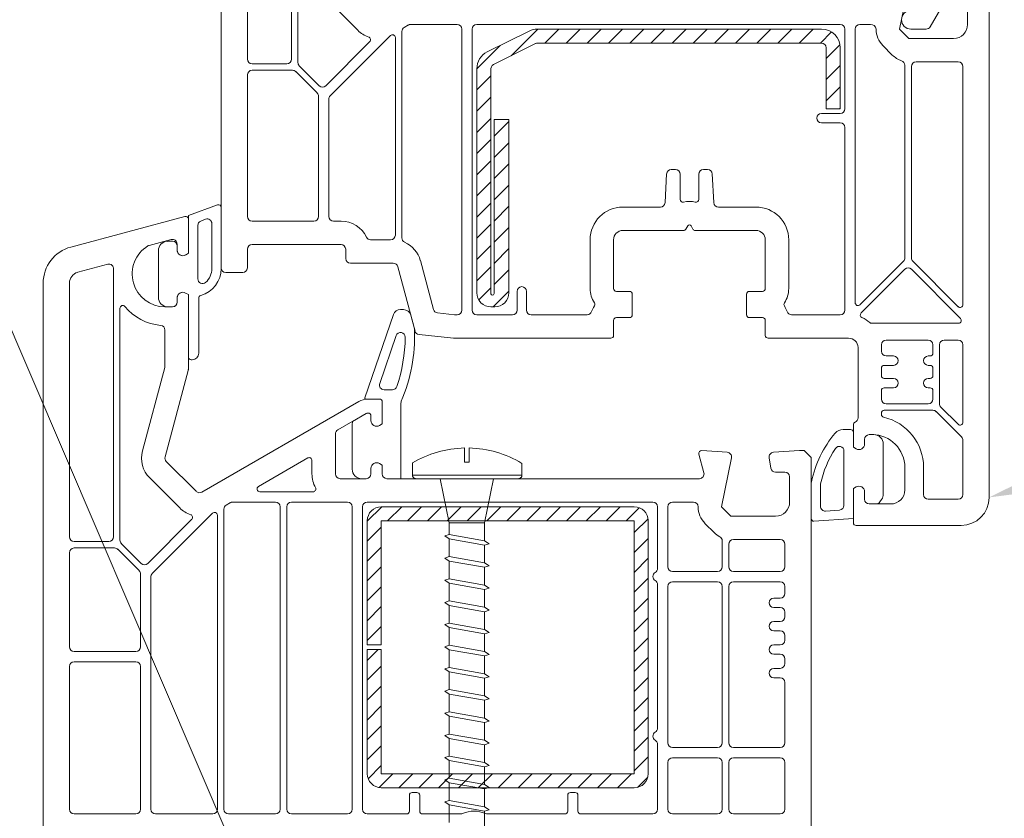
# Model space of a CAD drawing. Header units: millimetres. Extents: x -213344 to 52059, y -47868 to 108976.
# Tile 23 of 27: x -159579 to -159474, y 34953 to 35038. Entities that reach past the tile are written whole.
import ezdxf

# ---------------------------------------------------------------- set-up
doc = ezdxf.new("R2010")
doc.units = ezdxf.units.MM
doc.header["$MEASUREMENT"] = 0
doc.linetypes.add('DASHED', pattern=[19.05, 12.7, -6.35])

msp = doc.modelspace()

# ---------------------------------------------------------------- hatches: boundary and pattern name
at = {"linetype": 'Continuous', "lineweight": 13}
msp.add_hatch(color=154, dxfattribs=at).paths.add_polyline_path([(-159463.41, 34988.88), (-159464.62, 34992.86), (-159475.98, 34987.25)])

# ---------------------------------------------------------------- linework, layer by layer
at = {"color": 154, "linetype": 'Continuous', "lineweight": 13}
for p, q in [((-159554.2, 34943.98), (-159613.28, 35081.99)), ((-159525.1, 35037.04), (-159529.58, 35034.81)), ((-159527.03, 35034.4), (-159524.18, 35037.25)), ((-159493.88, 35037.25), (-159524.21, 35037.25)), ((-159523.42, 35035.75), (-159521.92, 35037.25)), ((-159521.15, 35035.75), (-159519.65, 35037.25)), ((-159518.89, 35035.75), (-159517.39, 35037.25)), ((-159516.63, 35035.75), (-159515.13, 35037.25)), ((-159514.36, 35035.75), (-159512.86, 35037.25)), ((-159512.1, 35035.75), (-159510.6, 35037.25)), ((-159509.84, 35035.75), (-159508.34, 35037.25)), ((-159507.58, 35035.75), (-159506.08, 35037.25)), ((-159505.31, 35035.75), (-159503.81, 35037.25)), ((-159503.05, 35035.75), (-159501.55, 35037.25)), ((-159500.79, 35035.75), (-159499.29, 35037.25)), ((-159498.53, 35035.75), (-159497.03, 35037.25)), ((-159496.26, 35035.75), (-159494.76, 35037.25)), ((-159494, 35035.75), (-159492.81, 35036.94)), ((-159524.21, 35035.75), (-159493.88, 35035.75)), ((-159530.68, 35033.01), (-159528.2, 35035.49)), ((-159528.91, 35033.46), (-159524.43, 35035.7)), ((-159493.38, 35034.11), (-159491.91, 35035.58)), ((-159493.38, 35035.25), (-159493.38, 35028.75)), ((-159491.88, 35028.75), (-159491.88, 35035.25)), ((-159530.68, 35033.02), (-159530.68, 35009.1)), ((-159529.18, 35008.99), (-159529.18, 35032.89)), ((-159493.38, 35031.85), (-159491.88, 35033.35)), ((-159530.68, 35030.75), (-159529.18, 35032.25)), ((-159493.38, 35029.58), (-159491.88, 35031.08)), ((-159530.68, 35028.49), (-159529.18, 35029.99)), ((-159493.38, 35028.75), (-159491.88, 35028.75)), ((-159491.95, 35028.75), (-159491.88, 35028.82)), ((-159530.68, 35026.22), (-159529.18, 35027.72)), ((-159528.84, 35027.61), (-159528.84, 35009.01)), ((-159527.26, 35027.61), (-159528.84, 35027.61)), ((-159528.84, 35025.81), (-159527.26, 35027.39)), ((-159527.26, 35009.1), (-159527.26, 35027.61)), ((-159530.68, 35023.96), (-159529.18, 35025.46)), ((-159528.84, 35023.54), (-159527.26, 35025.12)), ((-159530.68, 35021.7), (-159529.18, 35023.2)), ((-159528.84, 35021.28), (-159527.26, 35022.86)), ((-159530.68, 35019.44), (-159529.18, 35020.94)), ((-159528.84, 35019.02), (-159527.26, 35020.6)), ((-159530.68, 35017.17), (-159529.18, 35018.67)), ((-159528.84, 35016.76), (-159527.26, 35018.33)), ((-159530.68, 35014.91), (-159529.18, 35016.41)), ((-159528.84, 35014.49), (-159527.26, 35016.07)), ((-159530.68, 35012.65), (-159529.18, 35014.15)), ((-159528.84, 35012.23), (-159527.26, 35013.81)), ((-159530.68, 35010.38), (-159529.18, 35011.88)), ((-159528.84, 35009.97), (-159527.26, 35011.55)), ((-159530.47, 35008.33), (-159529.18, 35009.62)), ((-159528.94, 35007.6), (-159527.26, 35009.28)), ((-159529.18, 35007.6), (-159528.76, 35007.6)), ((-159542.38, 34984.7), (-159540.82, 34986.25)), ((-159513.88, 34986.25), (-159540.88, 34986.25)), ((-159540.2, 34984.75), (-159538.7, 34986.25)), ((-159538.08, 34984.75), (-159536.58, 34986.25)), ((-159535.96, 34984.75), (-159534.46, 34986.25)), ((-159533.84, 34984.75), (-159532.34, 34986.25)), ((-159531.72, 34984.75), (-159530.22, 34986.25)), ((-159529.6, 34984.75), (-159528.1, 34986.25)), ((-159527.48, 34984.75), (-159525.98, 34986.25)), ((-159525.35, 34984.75), (-159523.85, 34986.25)), ((-159523.23, 34984.75), (-159521.73, 34986.25)), ((-159521.11, 34984.75), (-159519.61, 34986.25)), ((-159518.99, 34984.75), (-159517.49, 34986.25)), ((-159516.87, 34984.75), (-159515.37, 34986.25)), ((-159514.75, 34984.75), (-159513.35, 34986.15)), ((-159542.38, 34984.75), (-159542.38, 34971.5)), ((-159540.88, 34984.75), (-159513.88, 34984.75)), ((-159540.88, 34971.5), (-159540.88, 34984.75)), ((-159513.88, 34983.5), (-159512.4, 34984.98)), ((-159513.88, 34984.75), (-159513.88, 34957.75)), ((-159512.38, 34957.75), (-159512.38, 34984.75)), ((-159542.38, 34982.57), (-159540.88, 34984.07)), ((-159513.88, 34981.38), (-159512.38, 34982.88)), ((-159542.38, 34980.45), (-159540.88, 34981.95)), ((-159513.88, 34979.25), (-159512.38, 34980.75)), ((-159542.38, 34978.33), (-159540.88, 34979.83)), ((-159513.88, 34977.13), (-159512.38, 34978.63)), ((-159542.38, 34976.21), (-159540.88, 34977.71)), ((-159513.88, 34975.01), (-159512.38, 34976.51)), ((-159542.38, 34974.09), (-159540.88, 34975.59)), ((-159513.88, 34972.89), (-159512.38, 34974.39)), ((-159542.38, 34971.97), (-159540.88, 34973.47)), ((-159513.88, 34970.77), (-159512.38, 34972.27)), ((-159542.38, 34971.5), (-159540.88, 34971.5)), ((-159542.38, 34971), (-159542.38, 34957.75)), ((-159542.38, 34969.85), (-159541.23, 34971)), ((-159540.88, 34971), (-159542.38, 34971)), ((-159540.88, 34957.75), (-159540.88, 34971)), ((-159513.88, 34968.65), (-159512.38, 34970.15)), ((-159542.38, 34967.72), (-159540.88, 34969.22)), ((-159513.88, 34966.53), (-159512.38, 34968.03)), ((-159542.38, 34965.6), (-159540.88, 34967.1)), ((-159513.88, 34964.4), (-159512.38, 34965.9)), ((-159542.38, 34963.48), (-159540.88, 34964.98)), ((-159513.88, 34962.28), (-159512.38, 34963.78)), ((-159542.38, 34961.36), (-159540.88, 34962.86)), ((-159513.88, 34960.16), (-159512.38, 34961.66)), ((-159542.38, 34959.24), (-159540.88, 34960.74)), ((-159513.88, 34958.04), (-159512.38, 34959.54)), ((-159542.28, 34957.22), (-159540.88, 34958.62)), ((-159541.11, 34956.27), (-159539.63, 34957.75)), ((-159513.88, 34957.75), (-159540.88, 34957.75)), ((-159539, 34956.25), (-159537.5, 34957.75)), ((-159536.88, 34956.25), (-159535.38, 34957.75)), ((-159534.76, 34956.25), (-159533.26, 34957.75)), ((-159532.64, 34956.25), (-159531.14, 34957.75)), ((-159530.52, 34956.25), (-159529.02, 34957.75)), ((-159528.4, 34956.25), (-159526.9, 34957.75)), ((-159526.28, 34956.25), (-159524.78, 34957.75)), ((-159524.16, 34956.25), (-159522.66, 34957.75)), ((-159522.03, 34956.25), (-159520.53, 34957.75)), ((-159519.91, 34956.25), (-159518.41, 34957.75)), ((-159517.79, 34956.25), (-159516.29, 34957.75)), ((-159515.67, 34956.25), (-159514.17, 34957.75)), ((-159513.5, 34956.3), (-159512.43, 34957.37)), ((-159540.88, 34956.25), (-159513.88, 34956.25))]:
    msp.add_line(p, q, dxfattribs=at)
at = {"color": 7, "linetype": 'Continuous', "lineweight": 20}
for p, q in [((-159550.48, 35062.1), (-159550.48, 35034.05)), ((-159557.98, 35061.12), (-159557.98, 35011.75)), ((-159555.18, 35034.05), (-159555.18, 35061.12)), ((-159549.78, 35033.68), (-159549.78, 35058.44)), ((-159485.55, 35037.25), (-159484.49, 35042.47)), ((-159475.98, 34987.25), (-159475.98, 35042.5)), ((-159482.28, 35037.5), (-159480.23, 35041.05)), ((-159546.6, 35040.33), (-159543.4, 35037.13)), ((-159478.28, 35040.45), (-159478.28, 35037.75)), ((-159538.68, 35037), (-159538.68, 35014.95)), ((-159537.99, 35037.69), (-159538.43, 35037.43)), ((-159532.78, 35037.75), (-159537.74, 35037.75)), ((-159532.28, 35007.25), (-159532.28, 35037.25)), ((-159531.18, 35037.25), (-159531.18, 35007.25)), ((-159491.88, 35037.75), (-159530.68, 35037.75)), ((-159491.38, 35028.75), (-159491.38, 35037.25)), ((-159490.28, 35008.03), (-159490.28, 35037.25)), ((-159489.78, 35037.75), (-159488.65, 35037.75)), ((-159484.55, 35036.25), (-159485.55, 35037.25)), ((-159484.33, 35037.25), (-159482.71, 35037.25)), ((-159542.1, 35035.91), (-159546.81, 35031.2)), ((-159539.89, 35036.56), (-159546.34, 35030.12)), ((-159539.38, 35015.25), (-159539.38, 35036.35)), ((-159479.78, 35036.25), (-159484.55, 35036.25)), ((-159487.32, 35035.48), (-159486.32, 35034.48)), ((-159479.28, 35033.75), (-159483.78, 35033.75)), ((-159550.98, 35033.55), (-159554.68, 35033.55)), ((-159550.36, 35032.85), (-159554.68, 35032.85)), ((-159547.73, 35030.43), (-159550.01, 35032.71)), ((-159547.51, 35031.2), (-159549.64, 35033.32)), ((-159484.98, 35033.4), (-159484.98, 35012.81)), ((-159484.28, 35033.25), (-159484.28, 35012.81)), ((-159478.78, 35007.83), (-159478.78, 35033.25)), ((-159555.18, 35032.35), (-159555.18, 35017.25)), ((-159547.58, 35017.25), (-159547.58, 35030.07)), ((-159546.48, 35029.77), (-159546.48, 35017.25)), ((-159493.88, 35028.25), (-159491.88, 35028.25)), ((-159491.88, 35027.25), (-159493.88, 35027.25)), ((-159491.38, 35007.25), (-159491.38, 35026.75)), ((-159509.92, 35022.25), (-159509.48, 35022.25)), ((-159506.48, 35022.25), (-159506.04, 35022.25)), ((-159510.58, 35018.73), (-159510.42, 35021.78)), ((-159508.98, 35021.75), (-159508.98, 35019.07)), ((-159506.98, 35019.07), (-159506.98, 35021.75)), ((-159505.54, 35021.78), (-159505.38, 35018.73)), ((-159558.37, 35018.47), (-159561.47, 35017.34)), ((-159557.97, 35011.69), (-159557.97, 35018.19)), ((-159515.08, 35018.25), (-159511.08, 35018.25)), ((-159504.88, 35018.25), (-159500.88, 35018.25)), ((-159561.86, 35017.24), (-159574.02, 35013.98)), ((-159561.48, 35013.31), (-159561.48, 35016.95)), ((-159561.47, 35017.34), (-159561.47, 35013.31)), ((-159559.64, 35016.95), (-159560.14, 35016.76)), ((-159560.47, 35016.29), (-159560.47, 35010.57)), ((-159558.97, 35011.69), (-159558.97, 35016.48)), ((-159554.68, 35016.75), (-159548.08, 35016.75)), ((-159545.98, 35016.75), (-159545.18, 35016.75)), ((-159515.08, 35015.75), (-159508.62, 35015.75)), ((-159508.36, 35015.9), (-159508.16, 35016.25)), ((-159507.81, 35016.25), (-159507.61, 35015.9)), ((-159507.35, 35015.75), (-159500.88, 35015.75)), ((-159565.66, 35014.15), (-159563.31, 35014.78)), ((-159542.02, 35014.75), (-159539.88, 35014.75)), ((-159518.58, 35009.55), (-159518.58, 35014.75)), ((-159516.08, 35009.55), (-159516.08, 35014.75)), ((-159499.88, 35014.75), (-159499.88, 35009.55)), ((-159497.38, 35014.75), (-159497.38, 35009.55)), ((-159563.17, 35014.6), (-159563.47, 35014.6)), ((-159562.68, 35014.3), (-159562.68, 35013.65)), ((-159562.67, 35013.65), (-159562.67, 35014.1)), ((-159555.18, 35011.75), (-159555.18, 35013.75)), ((-159554.68, 35014.25), (-159545.18, 35014.25)), ((-159544.68, 35013.75), (-159544.68, 35012.75)), ((-159564.67, 35013.6), (-159564.67, 35008.61)), ((-159561.78, 35013.13), (-159561.48, 35013.31)), ((-159561.47, 35013.31), (-159561.77, 35013.13)), ((-159573.29, 35011.28), (-159570.09, 35012.14)), ((-159544.18, 35012.25), (-159539.61, 35012.25)), ((-159539.13, 35011.88), (-159537.28, 35005.01)), ((-159536.71, 35012.53), (-159535.31, 35007.31)), ((-159485.13, 35012.46), (-159489.77, 35007.81)), ((-159489.66, 35006.94), (-159484.99, 35011.61)), ((-159484.28, 35011.61), (-159479.03, 35006.36)), ((-159484.14, 35012.46), (-159479.29, 35007.61)), ((-159569.48, 35011.1), (-159569.48, 34983.05)), ((-159557.48, 35011.25), (-159555.68, 35011.25)), ((-159576.98, 35010.12), (-159576.98, 34944.75)), ((-159574.18, 34983.05), (-159574.18, 35010.12)), ((-159562.68, 35008.55), (-159562.68, 35008.1)), ((-159562.67, 35008.1), (-159562.67, 35008.55)), ((-159561.48, 35008.9), (-159561.78, 35009.07)), ((-159561.77, 35009.07), (-159561.47, 35008.9)), ((-159561.48, 35000.92), (-159561.48, 35008.9)), ((-159561.47, 35008.9), (-159561.47, 35002.25)), ((-159560.37, 35002.65), (-159560.37, 35008.52)), ((-159526.38, 35007.25), (-159526.38, 35009.25)), ((-159525.38, 35009.25), (-159525.38, 35007.25)), ((-159514.38, 35009.25), (-159515.78, 35009.25)), ((-159514.08, 35006.75), (-159514.08, 35008.95)), ((-159501.88, 35008.95), (-159501.88, 35006.75)), ((-159500.18, 35009.25), (-159501.58, 35009.25)), ((-159568.78, 34982.68), (-159568.78, 35007.44)), ((-159563.18, 35007.6), (-159563.98, 35007.6)), ((-159563.47, 35007.6), (-159563.17, 35007.6)), ((-159542.64, 34997.88), (-159539.58, 35006.77)), ((-159538.82, 35007.3), (-159538.51, 35007.3)), ((-159537.74, 35006.71), (-159537.35, 35005.26)), ((-159534.88, 35006.95), (-159533.08, 35006.76)), ((-159533.02, 35006.75), (-159532.78, 35006.75)), ((-159530.68, 35006.75), (-159526.88, 35006.75)), ((-159524.88, 35006.75), (-159518.89, 35006.75)), ((-159515.78, 35006.45), (-159514.38, 35006.45)), ((-159501.58, 35006.45), (-159500.18, 35006.45)), ((-159497.07, 35006.75), (-159491.88, 35006.75)), ((-159516.08, 35004.55), (-159516.08, 35006.15)), ((-159499.88, 35006.15), (-159499.88, 35004.55)), ((-159479.25, 35005.85), (-159488.53, 35005.85)), ((-159563.98, 35005.12), (-159563.98, 35001.24)), ((-159539.29, 35004.52), (-159541.05, 34999.41)), ((-159536.85, 35004.64), (-159533.18, 35004.25)), ((-159533.18, 35004.25), (-159516.38, 35004.25)), ((-159499.58, 35004.25), (-159490.98, 35004.25)), ((-159489.98, 35003.25), (-159489.98, 34995.75)), ((-159487.48, 35003.55), (-159487.48, 35002.85)), ((-159482.48, 35004.05), (-159486.98, 35004.05)), ((-159481.98, 35002.65), (-159481.98, 35003.55)), ((-159481.28, 34997.25), (-159481.28, 35003.55)), ((-159480.78, 35004.05), (-159479.28, 35004.05)), ((-159478.78, 35003.55), (-159478.78, 34995.27)), ((-159486.98, 35002.35), (-159486.18, 35002.35)), ((-159482.48, 35002.35), (-159482.28, 35002.35)), ((-159564, 35001.12), (-159566.38, 34992.23)), ((-159561.17, 35001.95), (-159561.07, 35001.95)), ((-159487.48, 35001.05), (-159487.48, 35000.25)), ((-159486.18, 35001.35), (-159487.18, 35001.35)), ((-159482.28, 35001.35), (-159482.48, 35001.35)), ((-159481.98, 35000.25), (-159481.98, 35001.05)), ((-159563.96, 34991.58), (-159561.5, 35000.79)), ((-159487.18, 34999.95), (-159486.18, 34999.95)), ((-159486.18, 34998.95), (-159487.18, 34998.95)), ((-159482.48, 34999.95), (-159482.28, 34999.95)), ((-159482.28, 34998.95), (-159482.48, 34998.95)), ((-159540.58, 34998.75), (-159539.69, 34998.75)), ((-159487.48, 34998.65), (-159487.48, 34997.75)), ((-159481.98, 34997.75), (-159481.98, 34998.65)), ((-159543.29, 34997.48), (-159560.03, 34987.82)), ((-159541.08, 34997.75), (-159542.54, 34997.75)), ((-159541.08, 34997.75), (-159542.29, 34997.75)), ((-159540.78, 34995.11), (-159540.78, 34997.45)), ((-159540.78, 34995.11), (-159540.78, 34997.45)), ((-159538.78, 34997.32), (-159538.78, 34989.25)), ((-159486.98, 34997.25), (-159482.48, 34997.25)), ((-159479.29, 34995.06), (-159481.14, 34996.9)), ((-159545.53, 34994.46), (-159542.49, 34996.21)), ((-159543.95, 34995.37), (-159542.49, 34996.21)), ((-159542.34, 34996.25), (-159542.28, 34996.25)), ((-159542.34, 34996.25), (-159542.28, 34996.25)), ((-159541.98, 34995.95), (-159541.98, 34995.45)), ((-159541.98, 34995.95), (-159541.98, 34995.45)), ((-159487.48, 34996.25), (-159487.48, 34996.1)), ((-159481.98, 34996.55), (-159487.18, 34996.55)), ((-159478.93, 34993.7), (-159481.63, 34996.41)), ((-159543.98, 34990.25), (-159543.98, 34995.12)), ((-159541.08, 34994.93), (-159540.78, 34995.11)), ((-159541.08, 34994.93), (-159540.78, 34995.11)), ((-159490.48, 34995.01), (-159490.48, 34992.61)), ((-159545.78, 34989.75), (-159545.78, 34994.03)), ((-159491.58, 34994.5), (-159490.78, 34994.5)), ((-159490.48, 34994.2), (-159490.48, 34992.61)), ((-159488.78, 34993.95), (-159488.48, 34993.95)), ((-159488.78, 34993.95), (-159488.28, 34993.95)), ((-159489.28, 34992.95), (-159489.28, 34993.45)), ((-159489.28, 34992.95), (-159489.28, 34993.45)), ((-159487.28, 34992.95), (-159487.28, 34987.6)), ((-159478.78, 34987.55), (-159478.78, 34993.35)), ((-159506.97, 34991.87), (-159506.44, 34989.88)), ((-159503.95, 34992.07), (-159506.66, 34992.25)), ((-159496.23, 34992.25), (-159499.02, 34992.07)), ((-159495.73, 34992.25), (-159496.23, 34992.25)), ((-159494.98, 34991.5), (-159495.73, 34992.25)), ((-159491.48, 34992.2), (-159491.48, 34986.4)), ((-159490.48, 34992.61), (-159490.18, 34992.43)), ((-159490.48, 34992.61), (-159490.18, 34992.43)), ((-159560.63, 34987.9), (-159563.84, 34991.1)), ((-159548.73, 34991.46), (-159554, 34988.41)), ((-159548.28, 34989.75), (-159548.28, 34991.2)), ((-159540.78, 34990.7), (-159541.08, 34990.87)), ((-159540.78, 34990.7), (-159541.08, 34990.87)), ((-159540.78, 34989.75), (-159540.78, 34990.7)), ((-159540.78, 34989.75), (-159540.78, 34990.7)), ((-159504.55, 34986.25), (-159503.49, 34991.47)), ((-159499.47, 34991.48), (-159499.28, 34990.37)), ((-159494.98, 34944.75), (-159494.98, 34991.5)), ((-159541.98, 34990.35), (-159541.98, 34989.75)), ((-159541.98, 34990.35), (-159541.98, 34989.75)), ((-159498.79, 34989.95), (-159497.78, 34989.95)), ((-159484.98, 34990.45), (-159484.98, 34988.05)), ((-159482.98, 34990.45), (-159482.98, 34987.55)), ((-159565.6, 34989.33), (-159562.4, 34986.13)), ((-159542.48, 34989.25), (-159545.28, 34989.25)), ((-159542.48, 34989.25), (-159542.98, 34989.25)), ((-159506.92, 34989.25), (-159540.28, 34989.25)), ((-159538.78, 34989.25), (-159540.28, 34989.25)), ((-159497.28, 34989.45), (-159497.28, 34986.75)), ((-159494.98, 34985), (-159494.98, 34988.7)), ((-159493.98, 34986.29), (-159493.98, 34988.7)), ((-159553.85, 34987.85), (-159548.17, 34987.85)), ((-159490.18, 34988.37), (-159490.48, 34988.2)), ((-159490.18, 34988.37), (-159490.48, 34988.2)), ((-159490.48, 34988.2), (-159490.48, 34984.55)), ((-159490.48, 34988.2), (-159490.48, 34985)), ((-159489.28, 34987.05), (-159489.28, 34987.85)), ((-159489.28, 34987.05), (-159489.28, 34987.85)), ((-159556.99, 34986.69), (-159557.43, 34986.43)), ((-159552.18, 34986.75), (-159556.74, 34986.75)), ((-159550.48, 34986.75), (-159544.48, 34986.75)), ((-159542.38, 34986.75), (-159511.88, 34986.75)), ((-159509.78, 34986.75), (-159507.55, 34986.75)), ((-159486.48, 34986.55), (-159488.78, 34986.55)), ((-159488.05, 34986.55), (-159488.78, 34986.55)), ((-159487.46, 34987.03), (-159487.65, 34986.77)), ((-159482.48, 34987.05), (-159479.28, 34987.05)), ((-159558.89, 34985.56), (-159565.34, 34979.12)), ((-159558.38, 34953.95), (-159558.38, 34985.35)), ((-159557.68, 34986), (-159557.68, 34953.95)), ((-159551.68, 34953.95), (-159551.68, 34986.25)), ((-159550.98, 34953.95), (-159550.98, 34986.25)), ((-159543.98, 34986.25), (-159543.98, 34953.95)), ((-159542.88, 34953.95), (-159542.88, 34986.25)), ((-159511.38, 34986.25), (-159511.38, 34979.67)), ((-159510.28, 34979.85), (-159510.28, 34986.25)), ((-159503.55, 34985.25), (-159504.55, 34986.25)), ((-159491.95, 34985.9), (-159493.45, 34985.79)), ((-159561.1, 34984.91), (-159565.81, 34980.2)), ((-159506.32, 34984.48), (-159505.32, 34983.48)), ((-159498.78, 34985.25), (-159503.55, 34985.25)), ((-159490.48, 34985), (-159494.68, 34984.7)), ((-159490.18, 34984.25), (-159478.98, 34984.25)), ((-159569.98, 34982.55), (-159573.68, 34982.55)), ((-159566.51, 34980.2), (-159568.64, 34982.32)), ((-159504.48, 34982.61), (-159504.48, 34979.85)), ((-159503.78, 34982.25), (-159503.78, 34979.85)), ((-159498.28, 34982.75), (-159503.28, 34982.75)), ((-159497.78, 34979.85), (-159497.78, 34982.25)), ((-159574.18, 34971.3), (-159574.18, 34981.35)), ((-159573.68, 34981.85), (-159569.36, 34981.85)), ((-159569.01, 34981.71), (-159566.73, 34979.43)), ((-159566.58, 34979.07), (-159566.58, 34971.3)), ((-159504.98, 34979.35), (-159509.78, 34979.35)), ((-159503.28, 34979.35), (-159498.28, 34979.35)), ((-159565.48, 34978.77), (-159565.48, 34953.95)), ((-159511.38, 34977.94), (-159511.38, 34962.62)), ((-159504.98, 34978.25), (-159509.78, 34978.25)), ((-159498.28, 34978.25), (-159503.28, 34978.25)), ((-159510.28, 34977.75), (-159510.28, 34961.05)), ((-159504.48, 34961.05), (-159504.48, 34977.75)), ((-159503.78, 34977.75), (-159503.78, 34961.05)), ((-159497.78, 34977), (-159497.78, 34977.75)), ((-159498.98, 34976.5), (-159498.28, 34976.5)), ((-159498.28, 34975.5), (-159498.98, 34975.5)), ((-159497.78, 34974.5), (-159497.78, 34975)), ((-159498.98, 34974), (-159498.28, 34974)), ((-159498.28, 34973), (-159498.98, 34973)), ((-159497.78, 34972), (-159497.78, 34972.5)), ((-159567.08, 34970.8), (-159573.68, 34970.8)), ((-159498.98, 34971.5), (-159498.28, 34971.5)), ((-159567.08, 34969.7), (-159573.68, 34969.7)), ((-159498.28, 34970.5), (-159498.98, 34970.5)), ((-159497.78, 34969.5), (-159497.78, 34970)), ((-159574.18, 34969.2), (-159574.18, 34953.95)), ((-159566.58, 34953.95), (-159566.58, 34969.2)), ((-159498.98, 34969), (-159498.28, 34969)), ((-159498.28, 34968), (-159498.98, 34968)), ((-159497.78, 34961.05), (-159497.78, 34967.5)), ((-159511.38, 34960.89), (-159511.38, 34953.95)), ((-159509.78, 34960.55), (-159504.98, 34960.55)), ((-159503.28, 34960.55), (-159498.28, 34960.55)), ((-159504.98, 34959.45), (-159509.78, 34959.45)), ((-159498.28, 34959.45), (-159503.28, 34959.45)), ((-159510.28, 34958.95), (-159510.28, 34953.95)), ((-159504.48, 34953.95), (-159504.48, 34958.95)), ((-159503.78, 34958.95), (-159503.78, 34953.95)), ((-159497.78, 34953.95), (-159497.78, 34958.95)), ((-159537.88, 34955.45), (-159537.88, 34953.75)), ((-159537.08, 34955.75), (-159537.58, 34955.75)), ((-159536.78, 34953.75), (-159536.78, 34955.45)), ((-159520.98, 34955.45), (-159520.98, 34953.75)), ((-159520.18, 34955.75), (-159520.68, 34955.75)), ((-159519.88, 34953.75), (-159519.88, 34955.45)), ((-159573.68, 34953.45), (-159567.08, 34953.45)), ((-159564.98, 34953.45), (-159558.88, 34953.45)), ((-159557.18, 34953.45), (-159552.18, 34953.45)), ((-159544.48, 34953.45), (-159550.48, 34953.45)), ((-159538.18, 34953.45), (-159542.38, 34953.45)), ((-159532.4, 34953.45), (-159536.48, 34953.45)), ((-159521.28, 34953.45), (-159529.56, 34953.45)), ((-159511.88, 34953.45), (-159519.58, 34953.45)), ((-159509.78, 34953.45), (-159504.98, 34953.45)), ((-159503.28, 34953.45), (-159498.28, 34953.45))]:
    msp.add_line(p, q, dxfattribs=at)
at = {"color": 7, "linetype": 'DASHED', "lineweight": 20}
for p, q in [((-159531.99, 34992.53), (-159531.99, 34991.01)), ((-159531.5, 34992.53), (-159531.5, 34991.01)), ((-159537.56, 34990.93), (-159537.56, 34989.64)), ((-159531.99, 34991.01), (-159531.5, 34991.01)), ((-159525.86, 34990.89), (-159525.86, 34989.64)), ((-159525.86, 34989.64), (-159537.56, 34989.64)), ((-159526.25, 34989.25), (-159537.17, 34989.25)), ((-159533.63, 34984.52), (-159534.58, 34989.25)), ((-159529.74, 34989.25), (-159533.72, 34989.25)), ((-159528.9, 34989.25), (-159529.85, 34984.52)), ((-159529.85, 34984.52), (-159533.63, 34984.52)), ((-159533.63, 34984.52), (-159533.63, 34983.29)), ((-159529.85, 34984.52), (-159529.85, 34982.63)), ((-159533.63, 34983.29), (-159534.11, 34983.14)), ((-159533.63, 34983.29), (-159534.11, 34983.14)), ((-159529.85, 34982.63), (-159533.63, 34983.29)), ((-159529.85, 34982.63), (-159533.63, 34983.29)), ((-159534.11, 34983.14), (-159533.63, 34982.82)), ((-159534.11, 34983.14), (-159533.63, 34982.82)), ((-159529.85, 34982.15), (-159533.63, 34982.82)), ((-159529.85, 34982.15), (-159533.63, 34982.82)), ((-159533.63, 34982.82), (-159533.63, 34980.93)), ((-159529.85, 34982.63), (-159529.37, 34982.31)), ((-159529.85, 34982.63), (-159529.37, 34982.31)), ((-159529.37, 34982.31), (-159529.85, 34982.15)), ((-159529.37, 34982.31), (-159529.85, 34982.15)), ((-159529.85, 34982.15), (-159529.85, 34980.26)), ((-159533.63, 34980.93), (-159534.11, 34980.77)), ((-159534.11, 34980.77), (-159533.63, 34980.45)), ((-159529.85, 34980.26), (-159533.63, 34980.93)), ((-159529.85, 34979.79), (-159533.63, 34980.45)), ((-159533.63, 34980.45), (-159533.63, 34978.56)), ((-159529.85, 34980.26), (-159529.37, 34979.94)), ((-159529.37, 34979.94), (-159529.85, 34979.79)), ((-159529.85, 34979.79), (-159529.85, 34977.89)), ((-159533.63, 34978.56), (-159534.11, 34978.41)), ((-159534.11, 34978.41), (-159533.63, 34978.09)), ((-159529.85, 34977.89), (-159533.63, 34978.56)), ((-159529.85, 34977.42), (-159533.63, 34978.09)), ((-159533.63, 34978.09), (-159533.63, 34976.19)), ((-159529.85, 34977.89), (-159529.37, 34977.57)), ((-159529.37, 34977.57), (-159529.85, 34977.42)), ((-159529.85, 34977.42), (-159529.85, 34975.53)), ((-159533.63, 34976.19), (-159534.11, 34976.04)), ((-159534.11, 34976.04), (-159533.63, 34975.72)), ((-159529.85, 34975.53), (-159533.63, 34976.19)), ((-159529.85, 34975.05), (-159533.63, 34975.72)), ((-159533.63, 34975.72), (-159533.63, 34973.83)), ((-159529.85, 34975.53), (-159529.37, 34975.21)), ((-159529.37, 34975.21), (-159529.85, 34975.05)), ((-159529.85, 34975.05), (-159529.85, 34973.16)), ((-159533.63, 34973.83), (-159534.11, 34973.67)), ((-159529.85, 34973.16), (-159533.63, 34973.83)), ((-159534.11, 34973.67), (-159533.63, 34973.35)), ((-159533.63, 34973.35), (-159533.63, 34971.46)), ((-159529.85, 34972.69), (-159533.63, 34973.35)), ((-159529.85, 34973.16), (-159529.37, 34972.84)), ((-159529.37, 34972.84), (-159529.85, 34972.69)), ((-159529.85, 34972.69), (-159529.85, 34970.79)), ((-159533.63, 34971.46), (-159534.11, 34971.31)), ((-159534.11, 34971.31), (-159533.63, 34970.99)), ((-159529.85, 34970.79), (-159533.63, 34971.46)), ((-159529.85, 34970.32), (-159533.63, 34970.99)), ((-159533.63, 34970.99), (-159533.63, 34969.09)), ((-159529.85, 34970.79), (-159529.37, 34970.47)), ((-159529.37, 34970.47), (-159529.85, 34970.32)), ((-159529.85, 34970.32), (-159529.85, 34968.43)), ((-159533.63, 34969.09), (-159534.11, 34968.94)), ((-159534.11, 34968.94), (-159533.63, 34968.62)), ((-159529.85, 34968.43), (-159533.63, 34969.09)), ((-159529.85, 34967.95), (-159533.63, 34968.62)), ((-159533.63, 34968.62), (-159533.63, 34966.73)), ((-159529.85, 34968.43), (-159529.37, 34968.11)), ((-159529.37, 34968.11), (-159529.85, 34967.95)), ((-159529.85, 34967.95), (-159529.85, 34966.06)), ((-159533.63, 34966.73), (-159534.11, 34966.57)), ((-159534.11, 34966.57), (-159533.63, 34966.25)), ((-159529.85, 34966.06), (-159533.63, 34966.73)), ((-159533.63, 34966.25), (-159533.63, 34964.36)), ((-159529.85, 34965.59), (-159533.63, 34966.25)), ((-159529.85, 34966.06), (-159529.37, 34965.74)), ((-159529.37, 34965.74), (-159529.85, 34965.59)), ((-159529.85, 34965.59), (-159529.85, 34963.69)), ((-159533.63, 34964.36), (-159534.11, 34964.21)), ((-159529.85, 34963.69), (-159533.63, 34964.36)), ((-159534.11, 34964.21), (-159533.63, 34963.89)), ((-159529.85, 34963.22), (-159533.63, 34963.89)), ((-159533.63, 34963.89), (-159533.63, 34961.99)), ((-159529.85, 34963.69), (-159529.37, 34963.37)), ((-159529.37, 34963.37), (-159529.85, 34963.22)), ((-159529.85, 34963.22), (-159529.85, 34961.33)), ((-159533.63, 34961.99), (-159534.11, 34961.84)), ((-159534.11, 34961.84), (-159533.63, 34961.52)), ((-159529.85, 34961.33), (-159533.63, 34961.99)), ((-159529.85, 34960.85), (-159533.63, 34961.52)), ((-159533.63, 34961.52), (-159533.63, 34959.63)), ((-159529.85, 34961.33), (-159529.37, 34961.01)), ((-159529.37, 34961.01), (-159529.85, 34960.85)), ((-159529.85, 34960.85), (-159529.85, 34958.96)), ((-159533.63, 34959.63), (-159534.11, 34959.47)), ((-159534.11, 34959.47), (-159533.63, 34959.15)), ((-159529.85, 34958.96), (-159533.63, 34959.63)), ((-159529.85, 34958.49), (-159533.63, 34959.15)), ((-159533.63, 34959.15), (-159533.63, 34957.26)), ((-159529.85, 34958.96), (-159529.37, 34958.64)), ((-159529.37, 34958.64), (-159529.85, 34958.49)), ((-159529.85, 34958.49), (-159529.85, 34956.59)), ((-159533.63, 34957.26), (-159534.11, 34957.11)), ((-159534.11, 34957.11), (-159533.63, 34956.79)), ((-159529.85, 34956.59), (-159533.63, 34957.26)), ((-159529.85, 34956.12), (-159533.63, 34956.79)), ((-159533.63, 34956.79), (-159533.63, 34954.89)), ((-159529.85, 34956.59), (-159529.37, 34956.27)), ((-159529.37, 34956.27), (-159529.85, 34956.12)), ((-159529.85, 34956.12), (-159529.85, 34954.23)), ((-159533.63, 34954.89), (-159534.11, 34954.74)), ((-159529.85, 34954.23), (-159533.63, 34954.89)), ((-159534.11, 34954.74), (-159533.63, 34954.42)), ((-159529.85, 34953.75), (-159533.63, 34954.42)), ((-159533.63, 34954.42), (-159533.63, 34952.53)), ((-159529.85, 34954.23), (-159529.37, 34953.9)), ((-159529.37, 34953.9), (-159529.85, 34953.75)), ((-159529.85, 34953.75), (-159529.85, 34951.86))]:
    msp.add_line(p, q, dxfattribs=at)
at = {"color": 7, "linetype": 'Continuous', "lineweight": 20}
for centre, radius, start, end in [((-159484.33, 35038.25), 1, 90, 270), ((-159541.28, 35039.25), 3, 225, 251.7177), ((-159538.18, 35037), 0.5, 120, 180), ((-159537.74, 35037.25), 0.5, 90, 120), ((-159532.78, 35037.25), 0.5, 0, 90), ((-159530.68, 35037.25), 0.5, 90, 180), ((-159491.88, 35037.25), 0.5, 0, 90), ((-159489.78, 35037.25), 0.5, 90, 180), ((-159488.64, 35037.16), 0.594, 9.0812, 91.3077), ((-159485.55, 35037.25), 2.5, 180, 225), ((-159482.71, 35037.75), 0.5, 270, 330), ((-159479.78, 35037.75), 1.5, 270, 0), ((-159542.32, 35036.12), 0.3, 315, 71.7177), ((-159539.68, 35036.35), 0.3, 0, 135), ((-159554.68, 35034.05), 0.5, 180, 270), ((-159550.98, 35034.05), 0.5, 270, 0), ((-159549.28, 35033.68), 0.5, 180, 225), ((-159484.55, 35036.25), 2.5, 225, 251.9843), ((-159485.48, 35033.4), 0.5, 0, 71.9843), ((-159483.78, 35033.25), 0.5, 90, 180), ((-159479.28, 35033.25), 0.5, 0, 90), ((-159554.68, 35032.35), 0.5, 90, 180), ((-159550.36, 35032.35), 0.5, 45, 90), ((-159547.16, 35031.56), 0.5, 225, 315), ((-159548.08, 35030.07), 0.5, 0, 45), ((-159545.98, 35029.77), 0.5, 135, 180), ((-159491.88, 35028.75), 0.5, 270, 0), ((-159493.88, 35027.75), 0.5, 90, 270), ((-159491.88, 35026.75), 0.5, 0, 90), ((-159509.92, 35021.75), 0.5, 90, 177), ((-159509.48, 35021.75), 0.5, 0, 90), ((-159506.48, 35021.75), 0.5, 90, 180), ((-159506.04, 35021.75), 0.5, 3, 90), ((-159508.68, 35019.07), 0.3, 180, 283.4934), ((-159507.28, 35019.07), 0.3, 256.5066, 0), ((-159558.27, 35018.19), 0.3, 359.9996, 110), ((-159515.08, 35014.75), 3.5, 90, 180), ((-159511.08, 35018.75), 0.5, 270, 357), ((-159507.98, 35016.15), 2.7, 76.5066, 103.4934), ((-159504.88, 35018.75), 0.5, 183, 270), ((-159500.88, 35014.75), 3.5, 0, 90), ((-159561.78, 35016.95), 0.3, 0, 105), ((-159559.47, 35016.48), 0.5, 359.9997, 110), ((-159554.68, 35017.25), 0.5, 180, 270), ((-159548.08, 35017.25), 0.5, 270, 0), ((-159545.98, 35017.25), 0.5, 180, 270), ((-159559.97, 35016.29), 0.5, 110, 180), ((-159545.18, 35013.75), 3, 25.3769, 90), ((-159515.08, 35014.75), 1, 90, 180), ((-159508.62, 35016.05), 0.3, 270, 330), ((-159507.98, 35016.15), 0.2, 30, 150), ((-159507.35, 35016.05), 0.3, 210, 270), ((-159500.88, 35014.75), 1, 0, 90), ((-159563.18, 35014.3), 0.5, 0, 105), ((-159542.02, 35015.25), 0.5, 205.3769, 270), ((-159539.88, 35015.25), 0.5, 270, 0), ((-159538.18, 35014.95), 0.5, 180, 245.9341), ((-159572.98, 35010.12), 4, 105, 180), ((-159563.98, 35011.1), 3.5, 121.1738, 270), ((-159565.53, 35013.67), 0.5, 105, 121.1738), ((-159563.67, 35013.6), 1, 94.5886, 180), ((-159563.47, 35011.1), 3.5, 90, 94.5886), ((-159563.17, 35014.1), 0.5, 0, 90), ((-159562.08, 35013.65), 0.6, 180, 300), ((-159562.07, 35013.65), 0.6, 180, 300), ((-159554.68, 35013.75), 0.5, 90, 180), ((-159545.18, 35013.75), 0.5, 0, 90), ((-159539.61, 35011.75), 3, 15, 65.9341), ((-159544.18, 35012.75), 0.5, 180, 270), ((-159485.48, 35012.81), 0.5, 315, 0), ((-159483.78, 35012.81), 0.5, 180, 225), ((-159569.96, 35011.66), 0.5, 354.7036, 105), ((-159563.98, 35011.1), 5.5, 174.7036, 180), ((-159560.97, 35011.69), 3, 285.8272, 359.9997), ((-159560.97, 35011.69), 2, 311.8121, 359.9997), ((-159557.48, 35011.75), 0.5, 180, 270), ((-159555.68, 35011.75), 0.5, 270, 0), ((-159539.61, 35011.75), 0.5, 15, 90), ((-159484.63, 35011.26), 0.5, 45, 135), ((-159572.98, 35010.12), 1.2, 105, 180), ((-159559.97, 35010.57), 0.5, 180, 311.8121), ((-159525.88, 35009.25), 0.5, 0, 180), ((-159515.78, 35009.55), 2.8, 180, 213.2564), ((-159515.78, 35009.55), 0.3, 180, 270), ((-159500.18, 35009.55), 0.3, 270, 0), ((-159500.18, 35009.55), 2.8, 326.7436, 0), ((-159563.67, 35008.61), 1, 180, 265.4114), ((-159562.08, 35008.55), 0.6, 60, 180), ((-159562.07, 35008.55), 0.6, 60, 180), ((-159560.07, 35008.52), 0.3, 105.8272, 180), ((-159514.38, 35008.95), 0.3, 0, 90), ((-159501.58, 35008.95), 0.3, 90, 180), ((-159568.48, 35007.44), 0.3, 39.1167, 180), ((-159563.98, 35011.1), 5.5, 219.1167, 265.2198), ((-159563.47, 35011.1), 3.5, 265.4114, 270), ((-159563.18, 35008.1), 0.5, 270, 0), ((-159563.17, 35008.1), 0.5, 270, 0), ((-159515.78, 35006.15), 2.8, 146.7436, 160.5288), ((-159518.37, 35007.85), 0.3, 326.7436, 33.2564), ((-159497.59, 35007.85), 0.3, 146.7436, 213.2564), ((-159500.18, 35006.15), 2.8, 19.4712, 33.2564), ((-159489.98, 35008.03), 0.3, 180, 315), ((-159479.08, 35007.83), 0.3, 225, 0), ((-159538.82, 35006.5), 0.8, 90, 160), ((-159538.51, 35006.5), 0.8, 15, 90), ((-159534.83, 35007.44), 0.5, 195, 264), ((-159533.02, 35007.25), 0.5, 264, 270), ((-159532.78, 35007.25), 0.5, 270, 0), ((-159530.68, 35007.25), 0.5, 180, 270), ((-159526.88, 35007.25), 0.5, 270, 0), ((-159524.88, 35007.25), 0.5, 180, 270), ((-159518.89, 35007.25), 0.5, 270, 340.5288), ((-159515.78, 35006.15), 0.3, 90, 180), ((-159514.38, 35006.75), 0.3, 270, 0), ((-159501.58, 35006.75), 0.3, 180, 270), ((-159500.18, 35006.15), 0.3, 0, 90), ((-159497.07, 35007.25), 0.5, 199.4712, 270), ((-159491.88, 35007.25), 0.5, 270, 0), ((-159489.44, 35006.73), 0.3, 135, 246.1133), ((-159490.98, 35003.25), 3.5, 49.7434, 66.1133), ((-159479.25, 35006.15), 0.3, 270, 45), ((-159564.48, 35005.12), 0.5, 0, 85.2198), ((-159538.12, 35005.05), 0.8, 1.5469, 15), ((-159488.53, 35006.15), 0.3, 229.7434, 270), ((-159538.82, 35004.36), 0.5, 359.2457, 161), ((-159555.57, 35004.58), 17.25, 341.4457, 359.2457), ((-159555.57, 35004.58), 18.25, 337.2107, 1.5469), ((-159536.8, 35005.14), 0.5, 195, 264), ((-159516.38, 35004.55), 0.3, 270, 0), ((-159499.58, 35004.55), 0.3, 180, 270), ((-159490.98, 35003.25), 1, 0, 90), ((-159486.98, 35003.55), 0.5, 90, 180), ((-159482.48, 35003.55), 0.5, 0, 90), ((-159480.78, 35003.55), 0.5, 90, 180), ((-159479.28, 35003.55), 0.5, 0, 90), ((-159561.17, 35002.25), 0.3, 180, 270), ((-159561.07, 35002.65), 0.7, 270, 0), ((-159486.98, 35002.85), 0.5, 180, 270), ((-159486.18, 35001.85), 0.5, 270, 90), ((-159482.48, 35001.85), 0.5, 90, 270), ((-159482.28, 35002.65), 0.3, 270, 0), ((-159564.48, 35001.24), 0.5, 345, 0), ((-159487.18, 35001.05), 0.3, 90, 180), ((-159482.28, 35001.05), 0.3, 0, 90), ((-159561.98, 35000.92), 0.5, 345, 0), ((-159487.18, 35000.25), 0.3, 180, 270), ((-159482.28, 35000.25), 0.3, 270, 0), ((-159540.58, 34999.25), 0.5, 161, 270), ((-159539.69, 34999.25), 0.5, 270, 341.4457), ((-159487.18, 34998.65), 0.3, 90, 180), ((-159486.18, 34999.45), 0.5, 270, 90), ((-159482.48, 34999.45), 0.5, 90, 270), ((-159482.28, 34998.65), 0.3, 0, 90), ((-159542.54, 34997.85), 0.1, 161, 270), ((-159542.29, 34995.75), 2, 90, 120), ((-159541.08, 34997.45), 0.3, 0, 90), ((-159541.08, 34997.45), 0.3, 0, 90), ((-159538.28, 34997.32), 0.5, 157.2107, 180), ((-159486.98, 34997.75), 0.5, 180, 270), ((-159482.48, 34997.75), 0.5, 270, 0), ((-159480.78, 34997.25), 0.5, 180, 225), ((-159542.34, 34995.95), 0.3, 90, 120), ((-159542.34, 34995.95), 0.3, 90, 120), ((-159542.28, 34995.95), 0.3, 0, 90), ((-159542.28, 34995.95), 0.3, 0, 90), ((-159487.18, 34996.25), 0.3, 90, 180), ((-159487.18, 34996.1), 0.3, 180, 257.0478), ((-159488.48, 34990.45), 5.5, 0, 77.0478), ((-159481.98, 34996.05), 0.5, 45, 90), ((-159542.98, 34995.12), 1, 165.1703, 180), ((-159541.38, 34995.45), 0.6, 180, 300), ((-159541.38, 34995.45), 0.6, 180, 300), ((-159490.18, 34995.01), 0.3, 112.0243, 180), ((-159490.48, 34995.75), 0.5, 292.0243, 0), ((-159479.08, 34995.27), 0.3, 225, 0), ((-159545.28, 34994.03), 0.5, 120, 180), ((-159483.22, 34986.41), 12, 140.0616, 167.9448), ((-159491.58, 34993.4), 1.1, 90, 140.0616), ((-159490.78, 34994.2), 0.3, 0, 90), ((-159488.78, 34993.45), 0.5, 90, 180), ((-159488.78, 34993.45), 0.5, 90, 180), ((-159488.48, 34990.45), 3.5, 0, 90), ((-159488.28, 34992.95), 1, 0, 90), ((-159479.28, 34993.35), 0.5, 0, 45), ((-159491.98, 34992.2), 0.5, 0, 146.5159), ((-159489.88, 34992.95), 0.6, 240, 0), ((-159489.88, 34992.95), 0.6, 240, 0), ((-159563.48, 34991.45), 3, 165, 225), ((-159563.48, 34991.45), 0.5, 165, 225), ((-159506.68, 34991.95), 0.3, 86.2, 195), ((-159503.98, 34991.57), 0.5, 348.5, 86.2), ((-159498.98, 34991.57), 0.5, 93.8, 190), ((-159483.22, 34986.41), 11, 146.5159, 167.9448), ((-159548.58, 34991.2), 0.3, 0, 120), ((-159541.38, 34990.35), 0.6, 60, 180), ((-159541.38, 34990.35), 0.6, 60, 180), ((-159545.28, 34989.75), 3, 180, 209.0025), ((-159545.28, 34989.75), 0.5, 180, 270), ((-159542.98, 34990.25), 1, 180, 270), ((-159542.48, 34989.75), 0.5, 270, 0), ((-159542.48, 34989.75), 0.5, 270, 0), ((-159540.28, 34989.75), 0.5, 180, 270), ((-159540.28, 34989.75), 0.5, 180, 270), ((-159506.92, 34989.75), 0.5, 270, 15), ((-159498.79, 34990.45), 0.5, 190, 270), ((-159497.78, 34989.45), 0.5, 0, 90), ((-159493.98, 34988.7), 1, 167.9448, 180), ((-159489.88, 34987.85), 0.6, 0, 120), ((-159489.88, 34987.85), 0.6, 0, 120), ((-159560.28, 34988.25), 0.5, 225, 300), ((-159553.85, 34988.15), 0.3, 120, 270), ((-159548.17, 34988.15), 0.3, 270, 29.0025), ((-159488.28, 34987.6), 1, 325, 0), ((-159486.48, 34988.05), 1.5, 270, 0), ((-159482.48, 34987.55), 0.5, 180, 270), ((-159479.28, 34987.55), 0.5, 270, 0), ((-159557.18, 34986), 0.5, 120, 180), ((-159556.74, 34986.25), 0.5, 90, 120), ((-159552.18, 34986.25), 0.5, 0, 90), ((-159550.48, 34986.25), 0.5, 90, 180), ((-159544.48, 34986.25), 0.5, 0, 90), ((-159542.38, 34986.25), 0.5, 90, 180), ((-159511.88, 34986.25), 0.5, 0, 90), ((-159509.78, 34986.25), 0.5, 90, 180), ((-159507.55, 34986.25), 0.5, 0, 90), ((-159498.78, 34986.75), 1.5, 270, 0), ((-159491.98, 34986.4), 0.5, 274.0856, 0), ((-159488.78, 34987.05), 0.5, 180, 270), ((-159488.78, 34987.05), 0.5, 180, 270), ((-159488.05, 34987.05), 0.5, 270, 325), ((-159478.98, 34987.25), 3, 270, 0), ((-159560.28, 34988.25), 3, 225, 251.7177), ((-159561.32, 34985.12), 0.3, 315, 71.7177), ((-159558.68, 34985.35), 0.3, 0, 135), ((-159504.55, 34986.25), 2.5, 180, 225), ((-159493.48, 34986.29), 0.5, 180, 274.0856), ((-159494.68, 34985), 0.3, 180, 270), ((-159490.18, 34984.55), 0.3, 180, 270), ((-159503.55, 34985.25), 2.5, 225, 241.5792), ((-159573.68, 34983.05), 0.5, 180, 270), ((-159569.98, 34983.05), 0.5, 270, 0), ((-159568.28, 34982.68), 0.5, 180, 225), ((-159504.98, 34982.61), 0.5, 0, 61.5792), ((-159503.28, 34982.25), 0.5, 90, 180), ((-159498.28, 34982.25), 0.5, 0, 90), ((-159573.68, 34981.35), 0.5, 90, 180), ((-159569.36, 34981.35), 0.5, 45, 90), ((-159566.16, 34980.56), 0.5, 225, 315), ((-159567.08, 34979.07), 0.5, 0, 45), ((-159564.98, 34978.77), 0.5, 135, 180), ((-159511.38, 34978.8), 0.5, 120, 240), ((-159511.88, 34979.67), 0.5, 300, 0), ((-159509.78, 34979.85), 0.5, 180, 270), ((-159504.98, 34979.85), 0.5, 270, 0), ((-159503.28, 34979.85), 0.5, 180, 270), ((-159498.28, 34979.85), 0.5, 270, 0), ((-159511.88, 34977.94), 0.5, 0, 60), ((-159509.78, 34977.75), 0.5, 90, 180), ((-159504.98, 34977.75), 0.5, 0, 90), ((-159503.28, 34977.75), 0.5, 90, 180), ((-159498.28, 34977.75), 0.5, 0, 90), ((-159498.28, 34977), 0.5, 270, 0), ((-159498.98, 34976), 0.5, 90, 270), ((-159498.28, 34975), 0.5, 0, 90), ((-159498.98, 34973.5), 0.5, 90, 270), ((-159498.28, 34974.5), 0.5, 270, 0), ((-159498.28, 34972.5), 0.5, 0, 90), ((-159498.28, 34972), 0.5, 270, 0), ((-159573.68, 34971.3), 0.5, 180, 270), ((-159567.08, 34971.3), 0.5, 270, 0), ((-159498.98, 34971), 0.5, 90, 270), ((-159573.68, 34969.2), 0.5, 90, 180), ((-159567.08, 34969.2), 0.5, 0, 90), ((-159498.28, 34970), 0.5, 0, 90), ((-159498.28, 34969.5), 0.5, 270, 0), ((-159498.98, 34968.5), 0.5, 90, 270), ((-159498.28, 34967.5), 0.5, 0, 90), ((-159511.38, 34961.75), 0.5, 120, 240), ((-159511.88, 34962.62), 0.5, 300, 0), ((-159511.88, 34960.89), 0.5, 0, 60), ((-159509.78, 34961.05), 0.5, 180, 270), ((-159504.98, 34961.05), 0.5, 270, 0), ((-159503.28, 34961.05), 0.5, 180, 270), ((-159498.28, 34961.05), 0.5, 270, 0), ((-159509.78, 34958.95), 0.5, 90, 180), ((-159504.98, 34958.95), 0.5, 0, 90), ((-159503.28, 34958.95), 0.5, 90, 180), ((-159498.28, 34958.95), 0.5, 0, 90), ((-159537.58, 34955.45), 0.3, 90, 180), ((-159537.08, 34955.45), 0.3, 0, 90), ((-159520.68, 34955.45), 0.3, 90, 180), ((-159520.18, 34955.45), 0.3, 0, 90), ((-159573.68, 34953.95), 0.499, 180, 269.9962), ((-159567.08, 34953.95), 0.5, 270, 0), ((-159564.98, 34953.95), 0.5, 180, 270), ((-159558.88, 34953.95), 0.5, 270, 0), ((-159557.18, 34953.95), 0.5, 180, 270), ((-159552.18, 34953.95), 0.5, 270, 0), ((-159550.48, 34953.95), 0.5, 180, 270), ((-159544.48, 34953.95), 0.5, 270, 0), ((-159542.38, 34953.95), 0.5, 180, 270), ((-159538.18, 34953.75), 0.3, 270, 0), ((-159536.48, 34953.75), 0.3, 180, 270), ((-159530.98, 34950.75), 3, 66.1045, 113.8955), ((-159521.28, 34953.75), 0.3, 270, 0), ((-159519.58, 34953.75), 0.3, 180, 270), ((-159511.88, 34953.95), 0.5, 270, 0), ((-159509.78, 34953.95), 0.5, 180, 270), ((-159504.98, 34953.95), 0.5, 270, 0), ((-159503.28, 34953.95), 0.5, 180, 270), ((-159498.28, 34953.95), 0.5, 270, 0), ((-159532.4, 34953.95), 0.5, 270, 293.8955), ((-159529.56, 34953.95), 0.5, 246.1045, 270)]:
    msp.add_arc(centre, radius, start, end, dxfattribs=at)
at = {"color": 154, "linetype": 'Continuous', "lineweight": 13}
for centre, radius, start, end in [((-159524.21, 35035.25), 2, 90, 116.5651), ((-159493.88, 35035.25), 2, 0, 90), ((-159524.21, 35035.25), 0.5, 90, 116.5651), ((-159493.88, 35035.25), 0.5, 0, 90), ((-159528.68, 35033.02), 2, 116.5651, 180), ((-159528.45, 35032.89), 0.735, 128.6168, 180), ((-159529.18, 35009.1), 1.5, 180, 270), ((-159529.01, 35009.01), 0.173, 187.0552, 0), ((-159528.76, 35009.1), 1.5, 270, 0), ((-159540.88, 34984.75), 1.5, 90, 180), ((-159513.88, 34984.75), 1.5, 0, 90), ((-159540.88, 34957.75), 1.5, 180, 270), ((-159513.88, 34957.75), 1.5, 270, 0)]:
    msp.add_arc(centre, radius, start, end, dxfattribs=at)
at = {"color": 7, "linetype": 'DASHED', "lineweight": 20}
for centre, radius, start, end in [((-159531.75, 34981.19), 11.34, 91.2281, 120.8253), ((-159531.75, 34981.19), 11.34, 58.7579, 88.7719), ((-159537.17, 34989.64), 0.39, 180, 270), ((-159526.25, 34989.64), 0.39, 270, 0)]:
    msp.add_arc(centre, radius, start, end, dxfattribs=at)

doc.saveas('drawing.dxf')
